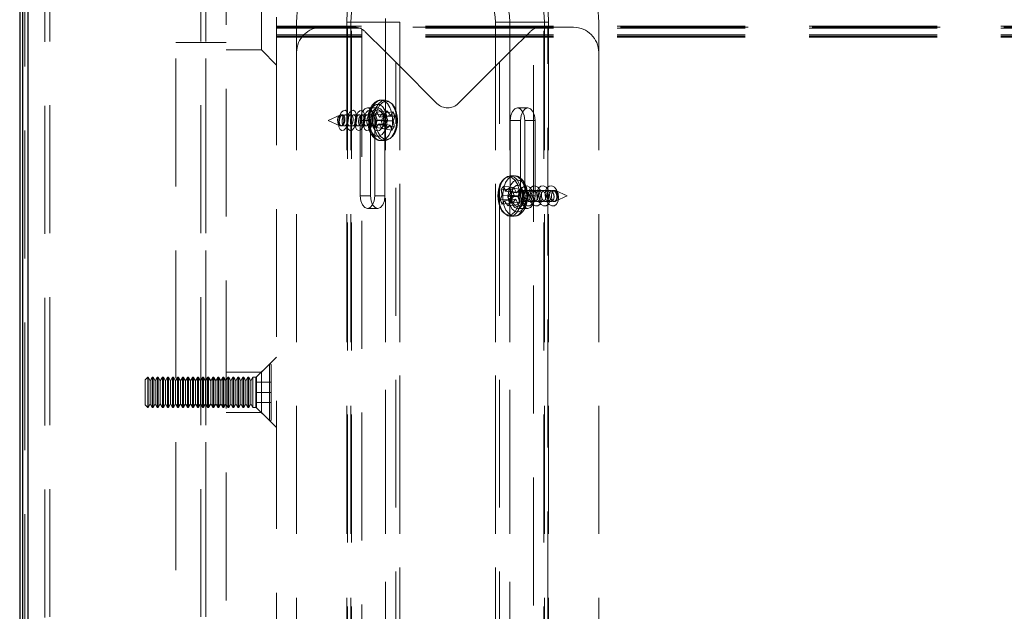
# Model space of a CAD drawing. Header units: millimetres. Extents: x 8 to 290, y 2 to 202.
# Tile 12 of 189: x 29.84 to 39.62, y 104.68 to 110.55. Entities that reach past the tile are written whole.
import ezdxf

# ---------------------------------------------------------------- set-up
doc = ezdxf.new("R2010")
doc.units = ezdxf.units.MM
doc.linetypes.add('HIDDEN', pattern=[1.905, 1.27, -0.635])

msp = doc.modelspace()

# ---------------------------------------------------------------- linework, layer by layer
at = {"color": 7, "linetype": 'Continuous', "lineweight": 25}
for p, q in [((29.84172, 116.57895), (29.84172, 66.87895)), ((29.87422, 66.94645), (29.87422, 116.51145)), ((29.92422, 116.49645), (29.92422, 66.96145))]:
    msp.add_line(p, q, dxfattribs=at)
at = {"color": 7, "linetype": 'HIDDEN', "lineweight": 18}
for p, q in [((30.09172, 68.4239), (30.09172, 116.42895)), ((30.14172, 68.42895), (30.14172, 116.42895)), ((31.64172, 68.42895), (31.64172, 116.42895)), ((31.69172, 68.42895), (31.69172, 116.42895)), ((29.89172, 68.17895), (29.89172, 116.27895)), ((30.14172, 68.42895), (30.14172, 116.27895)), ((31.64172, 68.42895), (31.64172, 116.27895)), ((31.39172, 113.97895), (31.39172, 69.22895)), ((31.69172, 113.97895), (31.69172, 69.22895)), ((31.89172, 113.67895), (31.89172, 69.77895)), ((30.14172, 68.42895), (30.14172, 113.52895)), ((31.64172, 68.42895), (31.64172, 113.52895)), ((32.24172, 110.65395), (32.24172, 110.25395)), ((32.39172, 110.57895), (32.39172, 72.87895)), ((32.59172, 110.52895), (32.59172, 72.92895)), ((33.08997, 110.52895), (33.13093, 110.52895)), ((33.08997, 110.52895), (33.08997, 72.92895)), ((33.13093, 110.52895), (33.47337, 110.52895)), ((33.13093, 110.52895), (33.13093, 97.57339)), ((33.47337, 110.52895), (33.61672, 110.52895)), ((33.47337, 110.52895), (33.47337, 72.92895)), ((33.61672, 110.52895), (33.61672, 72.92895)), ((34.56672, 110.52895), (34.56672, 72.92895)), ((34.56672, 110.52895), (34.71007, 110.52895)), ((34.71007, 110.52895), (35.05251, 110.52895)), ((34.71007, 110.52895), (34.71007, 72.92895)), ((35.05251, 110.52895), (35.09347, 110.52895)), ((35.05251, 110.52895), (35.05251, 72.92895)), ((35.09347, 110.52895), (35.09347, 85.90037)), ((35.59172, 110.52895), (35.59172, 72.92895)), ((101.81672, 110.48895), (32.39172, 110.48895)), ((32.84172, 110.47895), (32.39172, 110.47895)), ((101.81672, 110.46895), (32.39172, 110.46895)), ((101.81672, 110.40395), (32.39172, 110.40395)), ((33.09672, 110.47895), (32.84172, 110.47895)), ((33.13768, 110.47895), (33.09672, 110.47895)), ((33.09672, 109.58528), (33.09672, 110.47895)), ((33.13768, 72.97895), (33.13768, 110.47895)), ((33.16745, 110.47895), (33.13768, 110.47895)), ((35.01598, 110.47895), (33.16745, 110.47895)), ((33.24007, 72.9977), (33.24007, 110.4602)), ((33.47311, 110.23542), (33.27352, 110.43502)), ((34.90992, 110.43502), (34.71032, 110.23542)), ((34.94337, 108.83262), (34.94337, 110.4602)), ((35.01598, 110.47895), (35.04576, 110.47895)), ((35.04576, 72.97895), (35.04576, 110.47895)), ((35.04576, 110.47895), (35.08672, 110.47895)), ((35.08672, 110.47895), (35.34172, 110.47895)), ((35.08672, 73.92166), (35.08672, 110.47895)), ((90.41672, 110.47895), (35.34172, 110.47895)), ((31.39172, 110.32895), (31.69172, 110.32895)), ((31.69172, 110.32895), (31.89172, 110.32895)), ((101.81672, 110.38895), (32.39172, 110.38895)), ((101.81672, 110.37895), (32.39172, 110.37895)), ((31.89172, 110.25395), (32.24172, 110.25395)), ((32.24172, 110.25395), (32.39172, 110.10395)), ((33.47311, 73.22248), (33.47311, 110.23542)), ((33.61646, 110.09207), (33.47311, 110.23542)), ((34.71032, 110.23542), (34.56697, 110.09207)), ((34.71032, 73.22248), (34.71032, 110.23542)), ((33.57551, 73.32487), (33.57551, 110.13303)), ((34.60793, 73.32487), (34.60793, 110.13303)), ((33.61646, 73.36583), (33.61646, 110.09207)), ((33.61646, 110.09207), (33.98565, 109.72288)), ((34.56697, 110.09207), (34.19778, 109.72288)), ((34.56697, 73.36583), (34.56697, 110.09207)), ((33.47013, 109.75395), (33.43046, 109.75395)), ((33.55878, 109.6809), (33.5361, 109.71757)), ((33.3977, 109.67895), (33.2953, 109.67895)), ((33.37151, 109.61238), (33.38702, 109.6346)), ((33.4642, 109.61444), (33.37151, 109.61238)), ((33.48847, 109.64921), (33.38702, 109.6346)), ((33.38702, 109.6346), (33.41388, 109.58679)), ((33.41388, 109.58679), (33.44555, 109.6246)), ((33.54773, 109.63909), (33.44555, 109.6246)), ((33.44555, 109.6246), (33.45829, 109.59756)), ((34.88813, 109.67895), (34.78574, 109.67895)), ((33.02195, 109.60713), (32.90621, 109.55395)), ((32.90621, 109.55395), (33.02195, 109.50077)), ((33.04871, 109.60895), (33.02999, 109.60895)), ((33.13063, 109.60895), (33.07668, 109.60895)), ((33.09672, 72.97895), (33.09672, 109.54381)), ((33.21254, 109.60895), (33.1586, 109.60895)), ((33.22361, 109.55395), (33.22361, 108.80395)), ((33.326, 109.55395), (33.22361, 109.55395)), ((33.29446, 109.60895), (33.24051, 109.60895)), ((33.35674, 109.60895), (33.32243, 109.60895)), ((33.326, 109.55395), (33.326, 108.80395)), ((33.36577, 109.51034), (33.3932, 109.55717)), ((33.367, 108.80395), (33.367, 109.55395)), ((33.4694, 109.55395), (33.367, 109.55395)), ((33.3932, 109.55717), (33.37151, 109.61238)), ((33.41019, 109.52111), (33.37852, 109.4833)), ((33.4946, 109.55867), (33.3932, 109.55717)), ((33.5195, 109.50582), (33.41019, 109.52111)), ((33.43705, 109.4733), (33.41019, 109.52111)), ((33.52491, 109.60208), (33.41388, 109.58679)), ((33.45829, 109.59756), (33.43087, 109.55073)), ((33.54981, 109.54923), (33.43087, 109.55073)), ((33.43087, 109.55073), (33.45256, 109.49551)), ((33.56767, 109.59677), (33.45829, 109.59756)), ((33.4694, 108.80395), (33.4694, 109.55395)), ((34.71404, 109.55395), (34.81643, 109.55395)), ((34.71404, 109.55395), (34.71404, 108.80395)), ((34.81643, 109.55395), (34.81643, 108.80395)), ((34.85743, 109.55395), (34.95983, 109.55395)), ((34.85743, 108.80395), (34.85743, 109.55395)), ((34.95983, 108.80395), (34.95983, 109.55395)), ((33.02999, 109.49895), (33.03797, 109.49895)), ((33.06587, 109.49895), (33.11988, 109.49895)), ((33.14779, 109.49895), (33.2018, 109.49895)), ((33.22971, 109.49895), (33.28371, 109.49895)), ((33.31162, 109.49895), (33.35674, 109.49895)), ((33.45839, 109.51113), (33.36577, 109.51034)), ((33.37852, 109.4833), (33.36577, 109.51034)), ((33.47833, 109.46881), (33.37852, 109.4833)), ((33.45256, 109.49551), (33.43705, 109.4733)), ((33.53759, 109.45869), (33.43705, 109.4733)), ((33.56187, 109.49345), (33.45256, 109.49551)), ((33.43046, 109.35395), (33.47013, 109.35395)), ((34.75297, 109.00395), (34.7133, 109.00395)), ((34.6239, 108.86978), (34.73311, 108.8668)), ((34.6494, 108.90176), (34.74941, 108.88723)), ((34.6657, 108.85167), (34.77445, 108.83651)), ((34.70816, 108.88503), (34.80745, 108.8707)), ((34.72651, 108.84056), (34.81917, 108.84229)), ((34.73311, 108.8668), (34.74941, 108.88723)), ((34.75272, 108.80927), (34.73311, 108.8668)), ((34.74941, 108.88723), (34.77445, 108.83651)), ((34.77445, 108.83651), (34.80745, 108.8707)), ((34.81917, 108.84229), (34.79008, 108.79863)), ((34.80745, 108.8707), (34.81917, 108.84229)), ((34.86073, 108.85895), (34.82669, 108.85895)), ((34.94265, 108.85895), (34.8887, 108.85895)), ((35.02456, 108.85895), (34.97061, 108.85895)), ((35.10648, 108.85895), (35.05253, 108.85895)), ((35.15345, 108.85895), (35.13444, 108.85895)), ((35.27723, 108.80395), (35.16148, 108.85713)), ((33.326, 108.80395), (33.22361, 108.80395)), ((33.4694, 108.80395), (33.367, 108.80395)), ((34.6143, 108.76734), (34.72363, 108.76561)), ((34.63264, 108.72287), (34.73535, 108.73719)), ((34.63385, 108.81174), (34.75272, 108.80927)), ((34.65676, 108.75622), (34.76835, 108.77138)), ((34.6886, 108.79615), (34.79008, 108.79863)), ((34.71404, 108.80395), (34.81643, 108.80395)), ((34.71691, 108.73811), (34.80969, 108.7411)), ((34.72363, 108.76561), (34.75272, 108.80927)), ((34.73535, 108.73719), (34.72363, 108.76561)), ((34.76835, 108.77138), (34.73535, 108.73719)), ((34.79339, 108.72067), (34.76835, 108.77138)), ((34.79008, 108.79863), (34.80969, 108.7411)), ((34.80969, 108.7411), (34.79339, 108.72067)), ((34.82669, 108.74895), (34.87207, 108.74895)), ((34.85743, 108.80395), (34.95983, 108.80395)), ((34.90002, 108.74895), (34.95399, 108.74895)), ((34.94337, 102.83331), (34.94337, 108.78988)), ((34.98193, 108.74895), (35.0359, 108.74895)), ((35.06385, 108.74895), (35.11782, 108.74895)), ((35.14576, 108.74895), (35.15345, 108.74895)), ((35.16148, 108.75077), (35.27723, 108.80395)), ((33.2953, 108.67895), (33.3977, 108.67895)), ((34.6914, 108.70614), (34.79339, 108.72067)), ((34.78574, 108.67895), (34.88813, 108.67895)), ((34.7133, 108.60395), (34.75297, 108.60395)), ((32.39172, 107.20395), (32.24172, 107.05395)), ((32.32129, 107.13352), (32.19465, 107.00688)), ((32.32129, 106.57438), (32.32129, 107.13132)), ((32.33836, 107.12645), (32.33836, 106.58145)), ((31.11336, 107.00395), (31.08836, 106.97895)), ((31.08836, 106.97895), (31.08836, 106.72895)), ((31.11336, 107.00395), (31.11336, 106.70395)), ((31.11836, 107.00395), (31.11336, 107.00395)), ((31.11836, 107.00395), (31.11836, 106.70395)), ((31.13836, 106.96931), (31.11836, 107.00395)), ((31.15836, 107.00395), (31.13836, 106.96931)), ((31.15836, 107.00395), (31.15836, 106.70395)), ((31.16836, 107.00395), (31.15836, 107.00395)), ((31.16836, 107.00395), (31.16836, 106.70395)), ((31.18836, 106.96931), (31.16836, 107.00395)), ((31.20836, 107.00395), (31.18836, 106.96931)), ((31.20836, 107.00395), (31.20836, 106.70395)), ((31.21836, 107.00395), (31.20836, 107.00395)), ((31.21836, 107.00395), (31.21836, 106.70395)), ((31.23836, 106.96931), (31.21836, 107.00395)), ((31.25836, 107.00395), (31.23836, 106.96931)), ((31.25836, 107.00395), (31.25836, 106.70395)), ((31.26836, 107.00395), (31.25836, 107.00395)), ((31.26836, 107.00395), (31.26836, 106.70395)), ((31.28836, 106.96931), (31.26836, 107.00395)), ((31.30836, 107.00395), (31.28836, 106.96931)), ((31.30836, 107.00395), (31.30836, 106.70395)), ((31.31836, 107.00395), (31.30836, 107.00395)), ((31.31836, 107.00395), (31.31836, 106.70395)), ((31.33836, 106.96931), (31.31836, 107.00395)), ((31.35836, 107.00395), (31.33836, 106.96931)), ((31.35836, 107.00395), (31.35836, 106.70395)), ((31.36836, 107.00395), (31.35836, 107.00395)), ((31.36836, 107.00395), (31.36836, 106.70395)), ((31.38836, 106.96931), (31.36836, 107.00395)), ((31.40836, 107.00395), (31.38836, 106.96931)), ((31.69172, 106.97895), (31.39172, 106.97895)), ((31.40836, 107.00395), (31.40836, 106.70395)), ((31.41836, 107.00395), (31.40836, 107.00395)), ((31.41836, 107.00395), (31.41836, 106.70395)), ((31.43836, 106.96931), (31.41836, 107.00395)), ((31.45836, 107.00395), (31.43836, 106.96931)), ((31.45836, 107.00395), (31.45836, 106.70395)), ((31.46836, 107.00395), (31.45836, 107.00395)), ((31.46836, 107.00395), (31.46836, 106.70395)), ((31.48836, 106.96931), (31.46836, 107.00395)), ((31.50836, 107.00395), (31.48836, 106.96931)), ((31.50836, 107.00395), (31.50836, 106.70395)), ((31.51836, 107.00395), (31.50836, 107.00395)), ((31.51836, 107.00395), (31.51836, 106.70395)), ((31.53836, 106.96931), (31.51836, 107.00395)), ((31.55836, 107.00395), (31.53836, 106.96931)), ((31.55836, 107.00395), (31.55836, 106.70395)), ((31.56836, 107.00395), (31.55836, 107.00395)), ((31.56836, 107.00395), (31.56836, 106.70395)), ((31.58836, 106.96931), (31.56836, 107.00395)), ((31.60836, 107.00395), (31.58836, 106.96931)), ((31.60836, 107.00395), (31.60836, 106.70395)), ((31.61836, 107.00395), (31.60836, 107.00395)), ((31.61836, 107.00395), (31.61836, 106.70395)), ((31.63836, 106.96931), (31.61836, 107.00395)), ((31.65836, 107.00395), (31.63836, 106.96931)), ((31.65836, 107.00395), (31.65836, 106.70395)), ((31.66836, 107.00395), (31.65836, 107.00395)), ((31.66836, 107.00395), (31.66836, 106.70395)), ((31.68836, 106.96931), (31.66836, 107.00395)), ((31.70836, 107.00395), (31.68836, 106.96931)), ((31.89172, 106.97895), (31.69172, 106.97895)), ((31.70836, 107.00395), (31.70836, 106.70395)), ((31.71836, 107.00395), (31.70836, 107.00395)), ((31.71836, 107.00395), (31.71836, 106.70395)), ((31.73836, 106.96931), (31.71836, 107.00395)), ((31.75836, 107.00395), (31.73836, 106.96931)), ((31.75836, 107.00395), (31.75836, 106.70395)), ((31.76836, 107.00395), (31.75836, 107.00395)), ((31.76836, 107.00395), (31.76836, 106.70395)), ((31.78836, 106.96931), (31.76836, 107.00395)), ((31.80836, 107.00395), (31.78836, 106.96931)), ((31.80836, 107.00395), (31.80836, 106.70395)), ((31.81836, 107.00395), (31.80836, 107.00395)), ((31.81836, 107.00395), (31.81836, 106.70395)), ((31.83836, 106.96931), (31.81836, 107.00395)), ((31.85836, 107.00395), (31.83836, 106.96931)), ((31.85836, 107.00395), (31.85836, 106.70395)), ((31.86836, 107.00395), (31.85836, 107.00395)), ((31.86836, 107.00395), (31.86836, 106.70395)), ((31.88836, 106.96931), (31.86836, 107.00395)), ((31.90836, 107.00395), (31.88836, 106.96931)), ((32.24172, 107.05395), (31.89172, 107.05395)), ((31.90836, 107.00395), (31.90836, 106.70395)), ((31.91836, 107.00395), (31.90836, 107.00395)), ((31.91836, 107.00395), (31.91836, 106.70395)), ((31.93836, 106.96931), (31.91836, 107.00395)), ((31.95836, 107.00395), (31.93836, 106.96931)), ((31.95836, 107.00395), (31.95836, 106.70395)), ((31.96836, 107.00395), (31.95836, 107.00395)), ((31.96836, 107.00395), (31.96836, 106.70395)), ((31.98836, 106.96931), (31.96836, 107.00395)), ((32.00836, 107.00395), (31.98836, 106.96931)), ((32.00836, 107.00395), (32.00836, 106.70395)), ((32.01836, 107.00395), (32.00836, 107.00395)), ((32.01836, 107.00395), (32.01836, 106.70395)), ((32.03836, 106.96931), (32.01836, 107.00395)), ((32.05836, 107.00395), (32.03836, 106.96931)), ((32.05836, 107.00395), (32.05836, 106.70395)), ((32.06836, 107.00395), (32.05836, 107.00395)), ((32.06836, 107.00395), (32.06836, 106.70395)), ((32.08836, 106.96931), (32.06836, 107.00395)), ((32.10836, 107.00395), (32.08836, 106.96931)), ((32.10836, 107.00395), (32.10836, 106.70395)), ((32.11836, 107.00395), (32.10836, 107.00395)), ((32.11836, 107.00395), (32.11836, 106.70395)), ((32.13836, 106.96931), (32.11836, 107.00395)), ((32.15836, 107.00395), (32.13836, 106.96931)), ((32.15836, 107.00395), (32.15836, 106.70395)), ((32.18758, 107.00395), (32.15836, 107.00395)), ((32.18758, 106.70395), (32.18758, 107.00395)), ((32.19465, 106.70102), (32.19465, 107.00688)), ((32.24172, 107.05395), (32.24172, 106.65395)), ((31.13836, 106.96931), (31.13836, 106.73859)), ((31.18836, 106.96931), (31.18836, 106.73859)), ((31.23836, 106.96931), (31.23836, 106.73859)), ((31.28836, 106.96931), (31.28836, 106.73859)), ((31.33836, 106.96931), (31.33836, 106.73859)), ((31.38836, 106.96931), (31.38836, 106.73859)), ((31.43836, 106.96931), (31.43836, 106.73859)), ((31.48836, 106.96931), (31.48836, 106.73859)), ((31.53836, 106.96931), (31.53836, 106.73859)), ((31.58836, 106.96931), (31.58836, 106.73859)), ((31.63836, 106.96931), (31.63836, 106.73859)), ((31.68836, 106.96931), (31.68836, 106.73859)), ((31.73836, 106.96931), (31.73836, 106.73859)), ((31.78836, 106.96931), (31.78836, 106.73859)), ((31.83836, 106.96931), (31.83836, 106.73859)), ((31.88836, 106.96931), (31.88836, 106.73859)), ((31.93836, 106.96931), (31.93836, 106.73859)), ((31.98836, 106.96931), (31.98836, 106.73859)), ((32.03836, 106.96931), (32.03836, 106.73859)), ((32.08836, 106.96931), (32.08836, 106.73859)), ((32.13836, 106.96931), (32.13836, 106.73859)), ((32.18836, 106.95395), (32.18836, 106.85395)), ((32.18836, 106.95395), (32.33836, 106.95395)), ((32.18836, 106.85395), (32.18836, 106.75395)), ((32.18836, 106.85395), (32.33836, 106.85395)), ((31.08836, 106.72895), (31.11336, 106.70395)), ((31.11336, 106.70395), (31.11836, 106.70395)), ((31.11836, 106.70395), (31.13836, 106.73859)), ((31.13836, 106.73859), (31.15836, 106.70395)), ((31.15836, 106.70395), (31.16836, 106.70395)), ((31.16836, 106.70395), (31.18836, 106.73859)), ((31.18836, 106.73859), (31.20836, 106.70395)), ((31.20836, 106.70395), (31.21836, 106.70395)), ((31.21836, 106.70395), (31.23836, 106.73859)), ((31.23836, 106.73859), (31.25836, 106.70395)), ((31.25836, 106.70395), (31.26836, 106.70395)), ((31.26836, 106.70395), (31.28836, 106.73859)), ((31.28836, 106.73859), (31.30836, 106.70395)), ((31.30836, 106.70395), (31.31836, 106.70395)), ((31.31836, 106.70395), (31.33836, 106.73859)), ((31.33836, 106.73859), (31.35836, 106.70395)), ((31.35836, 106.70395), (31.36836, 106.70395)), ((31.36836, 106.70395), (31.38836, 106.73859)), ((31.38836, 106.73859), (31.40836, 106.70395)), ((31.39172, 106.72895), (31.69172, 106.72895)), ((31.40836, 106.70395), (31.41836, 106.70395)), ((31.41836, 106.70395), (31.43836, 106.73859)), ((31.43836, 106.73859), (31.45836, 106.70395)), ((31.45836, 106.70395), (31.46836, 106.70395)), ((31.46836, 106.70395), (31.48836, 106.73859)), ((31.48836, 106.73859), (31.50836, 106.70395)), ((31.50836, 106.70395), (31.51836, 106.70395)), ((31.51836, 106.70395), (31.53836, 106.73859)), ((31.53836, 106.73859), (31.55836, 106.70395)), ((31.55836, 106.70395), (31.56836, 106.70395)), ((31.56836, 106.70395), (31.58836, 106.73859)), ((31.58836, 106.73859), (31.60836, 106.70395)), ((31.60836, 106.70395), (31.61836, 106.70395)), ((31.61836, 106.70395), (31.63836, 106.73859)), ((31.63836, 106.73859), (31.65836, 106.70395)), ((31.65836, 106.70395), (31.66836, 106.70395)), ((31.66836, 106.70395), (31.68836, 106.73859)), ((31.68836, 106.73859), (31.70836, 106.70395)), ((31.69172, 106.72895), (31.89172, 106.72895)), ((31.70836, 106.70395), (31.71836, 106.70395)), ((31.71836, 106.70395), (31.73836, 106.73859)), ((31.73836, 106.73859), (31.75836, 106.70395)), ((31.75836, 106.70395), (31.76836, 106.70395)), ((31.76836, 106.70395), (31.78836, 106.73859)), ((31.78836, 106.73859), (31.80836, 106.70395)), ((31.80836, 106.70395), (31.81836, 106.70395)), ((31.81836, 106.70395), (31.83836, 106.73859)), ((31.83836, 106.73859), (31.85836, 106.70395)), ((31.85836, 106.70395), (31.86836, 106.70395)), ((31.86836, 106.70395), (31.88836, 106.73859)), ((31.88836, 106.73859), (31.90836, 106.70395)), ((31.90836, 106.70395), (31.91836, 106.70395)), ((31.91836, 106.70395), (31.93836, 106.73859)), ((31.93836, 106.73859), (31.95836, 106.70395)), ((31.95836, 106.70395), (31.96836, 106.70395)), ((31.96836, 106.70395), (31.98836, 106.73859)), ((31.98836, 106.73859), (32.00836, 106.70395)), ((32.00836, 106.70395), (32.01836, 106.70395)), ((32.01836, 106.70395), (32.03836, 106.73859)), ((32.03836, 106.73859), (32.05836, 106.70395)), ((32.05836, 106.70395), (32.06836, 106.70395)), ((32.06836, 106.70395), (32.08836, 106.73859)), ((32.08836, 106.73859), (32.10836, 106.70395)), ((32.10836, 106.70395), (32.11836, 106.70395)), ((32.11836, 106.70395), (32.13836, 106.73859)), ((32.13836, 106.73859), (32.15836, 106.70395)), ((32.15836, 106.70395), (32.18758, 106.70395)), ((32.18836, 106.75395), (32.33836, 106.75395)), ((32.19465, 106.70102), (32.32129, 106.57438)), ((31.89172, 106.65395), (32.24172, 106.65395)), ((32.24172, 106.65395), (32.39172, 106.50395))]:
    msp.add_line(p, q, dxfattribs=at)
at = {"color": 7, "linetype": 'HIDDEN', "lineweight": 18, "flags": 128}
for points in [[(33.46861, 109.65551), (33.44441, 109.69167), (33.41458, 109.71122), (33.3827, 109.7118), (33.35264, 109.69334), (33.32802, 109.65807), (33.31179, 109.61024), (33.30593, 109.55562), (33.31114, 109.5008), (33.32679, 109.45239), (33.35099, 109.41623), (33.38082, 109.39668), (33.41269, 109.3961), (33.44275, 109.41456), (33.46738, 109.44983), (33.4836, 109.49766), (33.48947, 109.55228), (33.48426, 109.6071), (33.46861, 109.65551)], [(33.51911, 109.6809), (33.4937, 109.72081), (33.46268, 109.7459), (33.4288, 109.75393), (33.39506, 109.74419), (33.36447, 109.71754), (33.33975, 109.67637), (33.32308, 109.62431), (33.31596, 109.566), (33.31901, 109.50662), (33.33196, 109.45145), (33.35367, 109.40538), (33.3822, 109.37252), (33.41501, 109.35577), (33.44921, 109.35664), (33.48173, 109.37503), (33.5097, 109.40933), (33.53063, 109.45647), (33.54266, 109.51228), (33.54472, 109.57179), (33.53663, 109.62971), (33.51911, 109.6809)], [(33.5361, 109.71757), (33.53337, 109.72081), (33.50235, 109.7459), (33.46847, 109.75393), (33.43473, 109.74419), (33.40414, 109.71754), (33.37942, 109.67637), (33.36275, 109.62431), (33.36013, 109.61068)], [(33.56854, 109.67436), (33.54308, 109.71377), (33.51188, 109.73753), (33.478, 109.74331), (33.44476, 109.73057), (33.41539, 109.70053), (33.39279, 109.65615), (33.37917, 109.60176), (33.37585, 109.54269), (33.38316, 109.48472), (33.40039, 109.43353), (33.42584, 109.39413), (33.45704, 109.37037), (33.49092, 109.36458), (33.52417, 109.37733), (33.55353, 109.40737), (33.57613, 109.45175), (33.58976, 109.50614), (33.59326, 109.55626)], [(33.07927, 109.47668), (33.06038, 109.45789), (33.04102, 109.45373), (33.02413, 109.46483), (33.0123, 109.48949), (33.00732, 109.52397), (33.00995, 109.56301), (33.01979, 109.60067), (33.03534, 109.63122), (33.05424, 109.65), (33.0736, 109.65416), (33.09048, 109.64307), (33.10231, 109.61841), (33.10729, 109.58393), (33.10466, 109.54489), (33.09482, 109.50723), (33.07927, 109.47668)], [(33.16119, 109.47668), (33.14229, 109.45789), (33.12293, 109.45373), (33.10605, 109.46483), (33.09422, 109.48949), (33.08924, 109.52397), (33.09187, 109.56301), (33.10171, 109.60067), (33.11726, 109.63122), (33.13615, 109.65), (33.15551, 109.65416), (33.1724, 109.64307), (33.18423, 109.61841), (33.18921, 109.58393), (33.18658, 109.54489), (33.17674, 109.50723), (33.16119, 109.47668)], [(33.2431, 109.47668), (33.22421, 109.45789), (33.20485, 109.45373), (33.18796, 109.46483), (33.17613, 109.48949), (33.17115, 109.52397), (33.17378, 109.56301), (33.18362, 109.60067), (33.19917, 109.63122), (33.21807, 109.65), (33.23743, 109.65416), (33.25431, 109.64307), (33.26614, 109.61841), (33.27112, 109.58393), (33.26849, 109.54489), (33.25865, 109.50723), (33.2431, 109.47668)], [(33.367, 109.55395), (33.36154, 109.60178), (33.346, 109.64234), (33.32274, 109.66943), (33.2953, 109.67895), (33.26787, 109.66943), (33.24461, 109.64234), (33.22906, 109.60178), (33.22361, 109.55395)], [(33.32502, 109.47668), (33.30612, 109.45789), (33.28676, 109.45373), (33.26988, 109.46483), (33.25805, 109.48949), (33.25307, 109.52397), (33.2557, 109.56301), (33.26554, 109.60067), (33.28109, 109.63122), (33.29998, 109.65), (33.31934, 109.65416), (33.33623, 109.64307), (33.34806, 109.61841), (33.35304, 109.58393), (33.35041, 109.54489), (33.34057, 109.50723), (33.32502, 109.47668)], [(33.4694, 109.55395), (33.46394, 109.60178), (33.4484, 109.64234), (33.42514, 109.66943), (33.3977, 109.67895), (33.37026, 109.66943), (33.347, 109.64234), (33.33146, 109.60178), (33.326, 109.55395)], [(33.44423, 109.6206), (33.42606, 109.64657), (33.40357, 109.65845), (33.38019, 109.65441), (33.35947, 109.63508), (33.34457, 109.6034), (33.33776, 109.56419), (33.34007, 109.52342), (33.35116, 109.4873), (33.36933, 109.46132), (33.39182, 109.44945), (33.41521, 109.45349), (33.43593, 109.47282), (33.45083, 109.5045), (33.45764, 109.54371), (33.45532, 109.58448), (33.44423, 109.6206)], [(34.85743, 109.55395), (34.85198, 109.60178), (34.83643, 109.64234), (34.81317, 109.66943), (34.78574, 109.67895), (34.7583, 109.66943), (34.73504, 109.64234), (34.7195, 109.60178), (34.71404, 109.55395)], [(34.95983, 109.55395), (34.95437, 109.60178), (34.93883, 109.64234), (34.91557, 109.66943), (34.88813, 109.67895), (34.86069, 109.66943), (34.83743, 109.64234), (34.82189, 109.60178), (34.81643, 109.55395)], [(33.05437, 109.58886), (33.04485, 109.60247), (33.03307, 109.60869), (33.02082, 109.60657), (33.00997, 109.59645), (33.00216, 109.57985), (32.99859, 109.55931), (32.99981, 109.53796), (33.00561, 109.51904), (33.01513, 109.50543), (33.02691, 109.49921), (33.03916, 109.50133), (33.05001, 109.51145), (33.05782, 109.52805), (33.06139, 109.54858), (33.06017, 109.56994), (33.05437, 109.58886)], [(33.38112, 109.58886), (33.3716, 109.60247), (33.35982, 109.60869), (33.34757, 109.60657), (33.33672, 109.59645), (33.32891, 109.57985), (33.32534, 109.55931), (33.32656, 109.53796), (33.33236, 109.51904), (33.34188, 109.50543), (33.35366, 109.49921), (33.36591, 109.50133), (33.37677, 109.51145), (33.38457, 109.52805), (33.38814, 109.54858), (33.38692, 109.56994), (33.38112, 109.58886)], [(33.36006, 109.49763), (33.37163, 109.45145), (33.39334, 109.40538), (33.42187, 109.37252), (33.45468, 109.35577), (33.48888, 109.35664), (33.5214, 109.37503), (33.53646, 109.39076)], [(34.78731, 108.91471), (34.76335, 108.95688), (34.7331, 108.98408), (34.6995, 108.99365), (34.66585, 108.98465), (34.63544, 108.95796), (34.61126, 108.91619), (34.59566, 108.86344), (34.59017, 108.80487), (34.59533, 108.7462), (34.61064, 108.69319), (34.63459, 108.65102), (34.66485, 108.62382), (34.69845, 108.61425), (34.7321, 108.62325), (34.7625, 108.64994), (34.78669, 108.69171), (34.80229, 108.74446), (34.80778, 108.80303), (34.80262, 108.8617), (34.78731, 108.91471)], [(34.77305, 108.97468), (34.75252, 108.9919), (34.719, 109.0037), (34.68498, 108.99776), (34.65347, 108.97459), (34.62728, 108.93626), (34.60873, 108.88618), (34.59947, 108.82879), (34.60033, 108.76919), (34.61123, 108.71268), (34.63119, 108.66428), (34.65845, 108.62829), (34.69059, 108.60791), (34.72474, 108.60495), (34.75788, 108.61967), (34.77851, 108.6394)], [(34.8461, 108.92072), (34.82222, 108.96339), (34.79219, 108.9919), (34.75867, 109.0037), (34.72465, 108.99776), (34.69314, 108.97459), (34.66695, 108.93626), (34.6484, 108.88618), (34.63914, 108.82879), (34.64, 108.76919), (34.6509, 108.71268), (34.67086, 108.66428), (34.69812, 108.62829), (34.73026, 108.60791), (34.76441, 108.60495), (34.79755, 108.61967), (34.82672, 108.65076), (34.84934, 108.69547), (34.8634, 108.74981), (34.86681, 108.77927)], [(34.86024, 108.89737), (34.83742, 108.93616), (34.80837, 108.95901), (34.77659, 108.96315), (34.74591, 108.94809), (34.72003, 108.91565), (34.70208, 108.86973), (34.69422, 108.81588), (34.6974, 108.76059), (34.71123, 108.71053), (34.73405, 108.67174), (34.7631, 108.64889), (34.79489, 108.64475), (34.82557, 108.6598), (34.85144, 108.69225), (34.86939, 108.73817), (34.87725, 108.79202), (34.87408, 108.84731), (34.86024, 108.89737)], [(34.80643, 108.92072), (34.78255, 108.96339), (34.77305, 108.97468)], [(34.83463, 108.86526), (34.81745, 108.89321), (34.79545, 108.90758), (34.77196, 108.90617), (34.75057, 108.88919), (34.73454, 108.85924), (34.7263, 108.82088), (34.72711, 108.77993), (34.73684, 108.74264), (34.75402, 108.71469), (34.77603, 108.70032), (34.79951, 108.70173), (34.8209, 108.7187), (34.83693, 108.74865), (34.84517, 108.78702), (34.84437, 108.82797), (34.83463, 108.86526)], [(34.85231, 108.83606), (34.84331, 108.8507), (34.83178, 108.85823), (34.81948, 108.85749), (34.80828, 108.8486), (34.79988, 108.83291), (34.79556, 108.81282), (34.79598, 108.79137), (34.80108, 108.77184), (34.81008, 108.75719), (34.82161, 108.74967), (34.83391, 108.75041), (34.84511, 108.7593), (34.85351, 108.77499), (34.85783, 108.79508), (34.8574, 108.81653), (34.85231, 108.83606)], [(34.92832, 108.72276), (34.90657, 108.70626), (34.88084, 108.70462), (34.85504, 108.71811), (34.8331, 108.74466), (34.81835, 108.78024), (34.81305, 108.81943), (34.818, 108.85627), (34.83245, 108.88513), (34.85419, 108.90164), (34.87992, 108.90328), (34.90572, 108.88979), (34.92767, 108.86324), (34.94241, 108.82766), (34.94248, 108.82741)], [(34.86581, 108.83999), (34.86171, 108.86768), (34.8461, 108.92072)], [(35.01023, 108.72276), (34.98849, 108.70626), (34.96276, 108.70462), (34.93696, 108.71811), (34.91501, 108.74466), (34.90027, 108.78024), (34.89497, 108.81943), (34.89992, 108.85627), (34.91436, 108.88513), (34.93611, 108.90164), (34.96184, 108.90328), (34.98764, 108.88979), (35.00958, 108.86324), (35.02433, 108.82766), (35.02439, 108.82741)], [(35.09215, 108.72276), (35.0704, 108.70626), (35.04467, 108.70462), (35.01887, 108.71811), (34.99693, 108.74466), (34.98218, 108.78024), (34.97688, 108.81943), (34.98183, 108.85627), (34.99628, 108.88513), (35.01802, 108.90164), (35.04375, 108.90328), (35.06955, 108.88979), (35.0915, 108.86324), (35.10624, 108.82766), (35.10631, 108.82741)], [(35.17406, 108.72276), (35.15232, 108.70626), (35.12659, 108.70462), (35.10079, 108.71811), (35.07884, 108.74466), (35.0641, 108.78024), (35.0588, 108.81943), (35.06375, 108.85627), (35.07819, 108.88513), (35.09994, 108.90164), (35.12567, 108.90328), (35.15147, 108.88979), (35.17341, 108.86324), (35.18816, 108.82766), (35.19346, 108.78847), (35.18851, 108.75163), (35.17406, 108.72276)], [(35.17906, 108.83606), (35.17006, 108.8507), (35.15853, 108.85823), (35.14623, 108.85749), (35.13503, 108.8486), (35.12663, 108.83291), (35.12231, 108.81282), (35.12273, 108.79137), (35.12783, 108.77184), (35.13683, 108.75719), (35.14836, 108.74967), (35.16066, 108.75041), (35.17186, 108.7593), (35.18026, 108.77499), (35.18458, 108.79508), (35.18416, 108.81653), (35.17906, 108.83606)], [(33.22361, 108.80395), (33.22906, 108.75611), (33.24461, 108.71556), (33.26787, 108.68846), (33.2953, 108.67895), (33.32274, 108.68846), (33.346, 108.71556), (33.36154, 108.75611), (33.367, 108.80395)], [(33.326, 108.80395), (33.33146, 108.75611), (33.347, 108.71556), (33.37026, 108.68846), (33.3977, 108.67895), (33.42514, 108.68846), (33.4484, 108.71556), (33.46394, 108.75611), (33.4694, 108.80395)], [(34.71404, 108.80395), (34.7195, 108.75611), (34.73504, 108.71556), (34.7583, 108.68846), (34.78574, 108.67895), (34.81317, 108.68846), (34.83643, 108.71556), (34.85198, 108.75611), (34.85743, 108.80395)], [(34.81643, 108.80395), (34.82189, 108.75611), (34.83743, 108.71556), (34.86069, 108.68846), (34.88813, 108.67895), (34.91557, 108.68846), (34.93883, 108.71556), (34.95437, 108.75611), (34.95983, 108.80395)], [(34.94752, 108.78026), (34.94276, 108.75163), (34.92832, 108.72276)], [(35.02943, 108.78026), (35.02468, 108.75163), (35.01023, 108.72276)], [(35.11135, 108.78026), (35.10659, 108.75163), (35.09215, 108.72276)]]:
    msp.add_lwpolyline(points, dxfattribs=at)
at = {"color": 7, "linetype": 'HIDDEN', "lineweight": 18}
for centre, radius, start, end in [((34.09172, 110.52895), 1.5, 360, 180), ((34.09172, 110.52895), 1.00175, 360, 180), ((34.09172, 110.52895), 0.96079, 360, 180), ((34.09172, 110.52895), 0.61835, 360, 180), ((34.09172, 110.52895), 0.475, 360, 180), ((32.84172, 110.22895), 0.25, 90, 180), ((33.16745, 110.32895), 0.15, 45, 90), ((35.01598, 110.32895), 0.15, 90, 135), ((35.34172, 110.22895), 0.25, 360, 90), ((34.09172, 109.82895), 0.15, 225, 315), ((33.16395, 109.84994), 0.38159, 321.891757, 328.261692), ((33.02901, 109.34107), 0.51393, 25.049489, 32.136265), ((33.17721, 109.37092), 0.41753, 33.616339, 41.798716), ((33.3245, 109.75118), 0.2498, 323.351038, 333.336228), ((33.29458, 109.5553), 0.29253, 325.774867, 25.427705), ((33.23935, 109.46792), 0.3527, 21.426531, 29.031968), ((33.29924, 109.55635), 0.29402, 359.982474, 23.664362), ((33.07027, 109.84436), 0.51155, 319.352027, 326.048515), ((33.31295, 109.66535), 0.26379, 333.884298, 344.930217), ((33.24292, 109.45373), 0.32141, 7.099509, 17.285615), ((33.09512, 109.3141), 0.41327, 21.984497, 28.474002), ((33.22229, 109.79504), 0.41471, 308.127293, 315.781167), ((33.24779, 109.37451), 0.30178, 16.197164, 25.793495), ((33.29238, 109.65576), 0.31459, 321.212518, 328.94093), ((34.87428, 108.69625), 0.30464, 137.576884, 145.275452), ((34.96261, 108.89801), 0.33989, 184.763336, 194.702399), ((34.96211, 108.97582), 0.32136, 193.322903, 202.724362), ((34.94655, 108.5378), 0.42118, 124.471263, 131.821832), ((35.09889, 108.48435), 0.51533, 136.271475, 142.766489), ((35.11026, 109.02488), 0.42573, 199.177994, 205.654774), ((34.54059, 108.80506), 0.28991, 325.151255, 23.511946), ((34.84763, 108.69111), 0.24547, 150.563807, 161.908333), ((34.9612, 108.88442), 0.36613, 198.650117, 206.18265), ((34.83628, 108.60103), 0.2373, 139.157352, 149.107107), ((35.02058, 108.97087), 0.42243, 210.539503, 218.807208), ((35.16602, 108.99307), 0.51643, 202.413916, 209.582719), ((34.99755, 108.48813), 0.37584, 138.306877, 144.545459), ((32.32836, 107.12645), 0.01, 360, 135), ((32.18758, 107.01395), 0.01, 270, 315), ((32.18758, 106.69395), 0.01, 45, 90), ((32.32836, 106.58145), 0.01, 225, 360)]:
    msp.add_arc(centre, radius, start, end, dxfattribs=at)
for points, knots in [([(33.4333, 109.75286), (33.43114, 109.75325), (33.4164, 109.75597), (33.38888, 109.74616), (33.35659, 109.72416), (33.33028, 109.68943), (33.31, 109.6445), (33.30392, 109.60863), (33.30085, 109.59056)], [0, 0, 0, 0, 0.031601, 0.2156138, 0.3957457, 0.5865797, 0.7916551, 1, 1, 1, 1]), ([(33.568, 109.67673), (33.5642, 109.6846), (33.55748, 109.69852), (33.54805, 109.70826), (33.54395, 109.71249)], [0, 0, 0, 0, 0.5649718, 1, 1, 1, 1]), ([(33.06826, 109.54042), (33.0693, 109.54656), (33.0714, 109.55885), (33.07064, 109.57712), (33.06701, 109.59274), (33.06063, 109.60404), (33.05227, 109.60959), (33.04292, 109.60872), (33.03365, 109.60164), (33.02552, 109.58929), (33.01936, 109.57311), (33.01582, 109.55482), (33.01532, 109.53633), (33.018, 109.51967), (33.02363, 109.50682), (33.03157, 109.49937), (33.04085, 109.49821), (33.05035, 109.50341), (33.05893, 109.51427), (33.06497, 109.52747), (33.06735, 109.53684), (33.06826, 109.54042)], [0, 0, 0, 0, 0.0536295, 0.1072996, 0.1615458, 0.2161559, 0.2707422, 0.3248892, 0.3783582, 0.4312346, 0.4839016, 0.536841, 0.5903902, 0.6445923, 0.6991964, 0.75379, 0.8079886, 0.8615946, 0.9146636, 0.9674633, 1, 1, 1, 1]), ([(33.09557, 109.53795), (33.09383, 109.53225), (33.09035, 109.52086), (33.08231, 109.50791), (33.0733, 109.49998), (33.06406, 109.49803), (33.05559, 109.50224), (33.04879, 109.51227), (33.04447, 109.52713), (33.04319, 109.54515), (33.04514, 109.56418), (33.05008, 109.58194), (33.0574, 109.59641), (33.06624, 109.60606), (33.07563, 109.60993), (33.08457, 109.60761), (33.09207, 109.5993), (33.09725, 109.5858), (33.09943, 109.5686), (33.0986, 109.55182), (33.09642, 109.54183), (33.09557, 109.53795)], [0, 0, 0, 0, 0.0531053, 0.1061566, 0.1588417, 0.2116326, 0.2649423, 0.3189265, 0.3734294, 0.4280754, 0.4824485, 0.5362713, 0.5895089, 0.6423638, 0.6951821, 0.7483174, 0.802002, 0.8562578, 0.9108709, 0.9654511, 1, 1, 1, 1]), ([(33.09966, 109.52488), (33.09988, 109.52334), (33.10089, 109.51619), (33.10569, 109.50697), (33.11345, 109.49933), (33.12277, 109.49822), (33.13226, 109.50341), (33.14085, 109.51427), (33.14689, 109.52747), (33.14927, 109.53684), (33.15017, 109.54042)], [0, 0, 0, 0, 0.040433, 0.1878588, 0.3352562, 0.4815873, 0.6263185, 0.7695998, 0.912154, 1, 1, 1, 1]), ([(33.15017, 109.54042), (33.15122, 109.54656), (33.15332, 109.55885), (33.15255, 109.57712), (33.14893, 109.59274), (33.14254, 109.60405), (33.1342, 109.60958), (33.1248, 109.60877), (33.11569, 109.60147), (33.10923, 109.59287), (33.10683, 109.58626), (33.10639, 109.58505)], [0, 0, 0, 0, 0.1210274, 0.2421464, 0.3645657, 0.4878061, 0.6109926, 0.733188, 0.8538531, 0.973181, 1, 1, 1, 1]), ([(33.17749, 109.53795), (33.17574, 109.53225), (33.17226, 109.52086), (33.16422, 109.50791), (33.15522, 109.49998), (33.14598, 109.49803), (33.13751, 109.50224), (33.13071, 109.51227), (33.12639, 109.52713), (33.12511, 109.54515), (33.12706, 109.56418), (33.13199, 109.58194), (33.13931, 109.59641), (33.14816, 109.60606), (33.15755, 109.60993), (33.16649, 109.60761), (33.17398, 109.5993), (33.17917, 109.5858), (33.18134, 109.5686), (33.18051, 109.55182), (33.17833, 109.54183), (33.17749, 109.53795)], [0, 0, 0, 0, 0.0531053, 0.1061566, 0.1588417, 0.2116326, 0.2649423, 0.3189265, 0.3734294, 0.4280754, 0.4824485, 0.5362713, 0.5895089, 0.6423638, 0.6951821, 0.7483174, 0.802002, 0.8562578, 0.9108709, 0.9654511, 1, 1, 1, 1]), ([(33.18158, 109.52488), (33.1818, 109.52334), (33.1828, 109.51619), (33.18761, 109.50697), (33.19536, 109.49933), (33.20469, 109.49822), (33.21418, 109.50341), (33.22276, 109.51427), (33.2288, 109.52747), (33.23118, 109.53684), (33.23209, 109.54042)], [0, 0, 0, 0, 0.040433, 0.1878588, 0.3352562, 0.4815873, 0.6263185, 0.7695998, 0.912154, 1, 1, 1, 1]), ([(33.23209, 109.54042), (33.23314, 109.54656), (33.23523, 109.55885), (33.23447, 109.57712), (33.23084, 109.59274), (33.22445, 109.60405), (33.21611, 109.60958), (33.20671, 109.60877), (33.1976, 109.60147), (33.19114, 109.59287), (33.18874, 109.58626), (33.1883, 109.58505)], [0, 0, 0, 0, 0.1210274, 0.2421464, 0.3645657, 0.4878061, 0.6109926, 0.733188, 0.8538531, 0.973181, 1, 1, 1, 1]), ([(33.2594, 109.53795), (33.25766, 109.53225), (33.25418, 109.52086), (33.24614, 109.50791), (33.23713, 109.49998), (33.22789, 109.49803), (33.21942, 109.50224), (33.21263, 109.51227), (33.2083, 109.52713), (33.20702, 109.54515), (33.20897, 109.56418), (33.21391, 109.58194), (33.22123, 109.59641), (33.23007, 109.60606), (33.23947, 109.60993), (33.2484, 109.60761), (33.2559, 109.5993), (33.26108, 109.5858), (33.26326, 109.5686), (33.26243, 109.55182), (33.26025, 109.54183), (33.2594, 109.53795)], [0, 0, 0, 0, 0.0531053, 0.1061566, 0.1588417, 0.2116326, 0.2649423, 0.3189265, 0.3734294, 0.4280754, 0.4824485, 0.5362713, 0.5895089, 0.6423638, 0.6951821, 0.7483174, 0.802002, 0.8562578, 0.9108709, 0.9654511, 1, 1, 1, 1]), ([(33.2635, 109.52488), (33.26371, 109.52334), (33.26472, 109.51619), (33.26952, 109.50697), (33.27728, 109.49933), (33.2866, 109.49822), (33.29609, 109.50341), (33.30468, 109.51427), (33.31072, 109.52747), (33.3131, 109.53684), (33.314, 109.54042)], [0, 0, 0, 0, 0.040433, 0.1878588, 0.3352562, 0.4815873, 0.6263185, 0.7695998, 0.912154, 1, 1, 1, 1]), ([(33.314, 109.54042), (33.31505, 109.54656), (33.31715, 109.55885), (33.31638, 109.57712), (33.31276, 109.59274), (33.30637, 109.60405), (33.29803, 109.60958), (33.28863, 109.60877), (33.27952, 109.60147), (33.27306, 109.59287), (33.27066, 109.58626), (33.27022, 109.58505)], [0, 0, 0, 0, 0.12102735, 0.24214638, 0.36456575, 0.48780611, 0.61099265, 0.73318796, 0.85385311, 0.97318102, 1, 1, 1, 1]), ([(33.34132, 109.53795), (33.33958, 109.53225), (33.33609, 109.52086), (33.32805, 109.50791), (33.31905, 109.49998), (33.30981, 109.49803), (33.30134, 109.50224), (33.29454, 109.51227), (33.29022, 109.52713), (33.28894, 109.54515), (33.29089, 109.56418), (33.29583, 109.58194), (33.30314, 109.59641), (33.31199, 109.60606), (33.32138, 109.60993), (33.33032, 109.60761), (33.33781, 109.5993), (33.343, 109.5858), (33.34517, 109.5686), (33.34434, 109.55182), (33.34216, 109.54183), (33.34132, 109.53795)], [0, 0, 0, 0, 0.0531053, 0.1061566, 0.1588417, 0.2116326, 0.2649423, 0.3189265, 0.3734294, 0.4280754, 0.4824485, 0.5362713, 0.5895089, 0.6423638, 0.6951821, 0.7483174, 0.802002, 0.8562578, 0.9108709, 0.9654511, 1, 1, 1, 1]), ([(33.3569, 109.49856), (33.3577, 109.49867), (33.36096, 109.49911), (33.36435, 109.49634), (33.36054, 109.49947), (33.35496, 109.50858), (33.3497, 109.52341), (33.34639, 109.54291), (33.34635, 109.56509), (33.34984, 109.58537), (33.35552, 109.60029), (33.36062, 109.60877), (33.36379, 109.61075), (33.3629, 109.6104), (33.36287, 109.61038)], [0, 0, 0, 0, 0.0403856, 0.1655332, 0.2521376, 0.3381582, 0.4263413, 0.5233495, 0.6276265, 0.7339517, 0.8240358, 0.90662, 0.9961993, 1, 1, 1, 1]), ([(33.5448, 109.39582), (33.55104, 109.40364), (33.56652, 109.42309), (33.58255, 109.46636), (33.59282, 109.51359), (33.59242, 109.54436), (33.59227, 109.55627)], [0, 0, 0, 0, 0.2033585, 0.5052324, 0.8084323, 1, 1, 1, 1]), ([(33.30429, 109.50186), (33.30528, 109.4943), (33.3087, 109.46806), (33.32502, 109.42815), (33.35131, 109.38854), (33.38442, 109.36401), (33.41245, 109.35268), (33.42791, 109.35502), (33.43124, 109.35553)], [0, 0, 0, 0, 0.0927429, 0.3219861, 0.5570136, 0.7581304, 0.9479063, 1, 1, 1, 1]), ([(34.86445, 108.91262), (34.86063, 108.92099), (34.8495, 108.94539), (34.82525, 108.97555), (34.7923, 108.99854), (34.76901, 109.00159), (34.75844, 109.00298)], [0, 0, 0, 0, 0.1708615, 0.4979236, 0.7723125, 1, 1, 1, 1]), ([(34.75261, 108.60584), (34.76139, 108.60579), (34.78278, 108.60565), (34.81384, 108.62315), (34.84278, 108.65228), (34.86558, 108.69325), (34.88069, 108.74379), (34.88639, 108.79994), (34.88213, 108.85552), (34.87249, 108.89252), (34.86543, 108.91017), (34.86445, 108.91262)], [0, 0, 0, 0, 0.0808976, 0.1972348, 0.3163379, 0.4450465, 0.5799511, 0.7150094, 0.8501042, 0.9791856, 1, 1, 1, 1]), ([(34.82704, 108.85931), (34.82406, 108.85984), (34.81905, 108.86072), (34.82165, 108.85994), (34.82615, 108.85338), (34.83012, 108.84471), (34.83389, 108.83347), (34.83703, 108.81517), (34.8371, 108.793), (34.83364, 108.77269), (34.82797, 108.75772), (34.82286, 108.74917), (34.81966, 108.74715), (34.82055, 108.74751), (34.82059, 108.74752)], [0, 0, 0, 0, 0.1365523, 0.2296558, 0.319156, 0.3537818, 0.4244334, 0.5216098, 0.6260284, 0.7325498, 0.8228764, 0.9056504, 0.995397, 1, 1, 1, 1]), ([(34.90183, 108.78461), (34.90066, 108.77907), (34.89833, 108.76801), (34.89019, 108.75597), (34.87968, 108.74913), (34.86764, 108.74836), (34.85544, 108.75373), (34.84439, 108.76477), (34.83579, 108.78035), (34.8307, 108.79872), (34.82974, 108.81769), (34.83298, 108.835), (34.83994, 108.84867), (34.84978, 108.85728), (34.8614, 108.85997), (34.87359, 108.85647), (34.88504, 108.8471), (34.8945, 108.83277), (34.90078, 108.81509), (34.90305, 108.79824), (34.90217, 108.78842), (34.90183, 108.78461)], [0, 0, 0, 0, 0.0531053, 0.1061566, 0.1588417, 0.2116326, 0.2649423, 0.3189265, 0.3734294, 0.4280754, 0.4824485, 0.5362713, 0.5895089, 0.6423638, 0.6951821, 0.7483174, 0.802002, 0.8562578, 0.9108709, 0.9654511, 1, 1, 1, 1]), ([(34.93003, 108.78702), (34.93027, 108.79309), (34.93076, 108.80524), (34.92632, 108.8238), (34.91852, 108.84006), (34.90779, 108.85232), (34.89549, 108.85903), (34.88307, 108.85938), (34.87205, 108.85343), (34.86365, 108.84201), (34.85871, 108.82645), (34.8577, 108.80841), (34.86075, 108.78978), (34.86758, 108.77259), (34.8775, 108.75887), (34.88936, 108.7503), (34.90177, 108.74794), (34.91329, 108.75196), (34.92257, 108.76181), (34.92809, 108.77437), (34.92949, 108.78353), (34.93003, 108.78702)], [0, 0, 0, 0, 0.0536295, 0.1072996, 0.1615458, 0.2161559, 0.2707422, 0.3248892, 0.3783582, 0.4312346, 0.4839016, 0.536841, 0.5903902, 0.6445923, 0.6991964, 0.75379, 0.8079886, 0.8615946, 0.9146636, 0.9674633, 1, 1, 1, 1]), ([(34.98375, 108.78461), (34.98258, 108.77907), (34.98024, 108.76801), (34.9721, 108.75597), (34.9616, 108.74913), (34.94956, 108.74836), (34.93736, 108.75373), (34.92631, 108.76477), (34.91771, 108.78035), (34.91262, 108.79872), (34.91166, 108.81769), (34.91489, 108.835), (34.92186, 108.84867), (34.93169, 108.85728), (34.94332, 108.85997), (34.9555, 108.85647), (34.96695, 108.8471), (34.97642, 108.83277), (34.98269, 108.81509), (34.98496, 108.79824), (34.98409, 108.78842), (34.98375, 108.78461)], [0, 0, 0, 0, 0.0531053, 0.1061566, 0.1588417, 0.2116326, 0.2649423, 0.3189265, 0.3734294, 0.4280754, 0.4824485, 0.5362713, 0.5895089, 0.6423638, 0.6951821, 0.7483174, 0.802002, 0.8562578, 0.9108709, 0.9654511, 1, 1, 1, 1]), ([(35.01194, 108.78702), (35.01219, 108.79309), (35.01267, 108.80524), (35.00823, 108.8238), (35.00043, 108.84006), (34.98971, 108.85232), (34.9774, 108.85903), (34.96499, 108.85938), (34.95397, 108.85343), (34.94556, 108.84201), (34.94062, 108.82645), (34.93962, 108.80841), (34.94266, 108.78978), (34.9495, 108.77259), (34.95941, 108.75887), (34.97128, 108.7503), (34.98369, 108.74794), (34.99521, 108.75196), (35.00448, 108.76181), (35.01, 108.77437), (35.01141, 108.78353), (35.01194, 108.78702)], [0, 0, 0, 0, 0.05362946, 0.10729955, 0.16154585, 0.21615594, 0.27074218, 0.32488919, 0.37835815, 0.43123456, 0.4839016, 0.53684095, 0.59039023, 0.64459235, 0.69919639, 0.75378996, 0.80798857, 0.86159461, 0.91466358, 0.96746329, 1, 1, 1, 1]), ([(35.06566, 108.78461), (35.06449, 108.77907), (35.06216, 108.76801), (35.05402, 108.75597), (35.04351, 108.74913), (35.03148, 108.74836), (35.01927, 108.75373), (35.00822, 108.76477), (34.99962, 108.78035), (34.99453, 108.79872), (34.99358, 108.81769), (34.99681, 108.835), (35.00377, 108.84867), (35.01361, 108.85728), (35.02523, 108.85997), (35.03742, 108.85647), (35.04887, 108.8471), (35.05833, 108.83277), (35.06461, 108.81509), (35.06688, 108.79824), (35.066, 108.78842), (35.06566, 108.78461)], [0, 0, 0, 0, 0.0531053, 0.1061566, 0.1588417, 0.2116326, 0.2649423, 0.3189265, 0.3734294, 0.4280754, 0.4824485, 0.5362713, 0.5895089, 0.6423638, 0.6951821, 0.7483174, 0.802002, 0.8562578, 0.9108709, 0.9654511, 1, 1, 1, 1]), ([(35.09386, 108.78702), (35.0941, 108.79309), (35.09459, 108.80524), (35.09015, 108.8238), (35.08235, 108.84006), (35.07162, 108.85232), (35.05932, 108.85903), (35.0469, 108.85938), (35.03588, 108.85343), (35.02748, 108.84201), (35.02254, 108.82645), (35.02153, 108.80841), (35.02458, 108.78978), (35.03141, 108.77259), (35.04133, 108.75887), (35.0532, 108.7503), (35.0656, 108.74794), (35.07712, 108.75196), (35.0864, 108.76181), (35.09192, 108.77437), (35.09332, 108.78353), (35.09386, 108.78702)], [0, 0, 0, 0, 0.0536295, 0.1072996, 0.1615458, 0.2161559, 0.2707422, 0.3248892, 0.3783582, 0.4312346, 0.4839016, 0.536841, 0.5903902, 0.6445923, 0.6991964, 0.75379, 0.8079886, 0.8615946, 0.9146636, 0.9674633, 1, 1, 1, 1]), ([(35.14758, 108.78461), (35.14641, 108.77907), (35.14407, 108.76801), (35.13593, 108.75597), (35.12543, 108.74913), (35.11339, 108.74836), (35.10119, 108.75373), (35.09014, 108.76477), (35.08154, 108.78035), (35.07645, 108.79872), (35.07549, 108.81769), (35.07872, 108.835), (35.08569, 108.84867), (35.09552, 108.85728), (35.10715, 108.85997), (35.11933, 108.85647), (35.13078, 108.8471), (35.14025, 108.83277), (35.14652, 108.81509), (35.1488, 108.79824), (35.14792, 108.78842), (35.14758, 108.78461)], [0, 0, 0, 0, 0.0531053, 0.1061566, 0.1588417, 0.2116326, 0.2649423, 0.3189265, 0.3734294, 0.4280754, 0.4824485, 0.5362713, 0.5895089, 0.6423638, 0.6951821, 0.7483174, 0.802002, 0.8562578, 0.9108709, 0.9654511, 1, 1, 1, 1]), ([(35.17577, 108.78702), (35.17602, 108.79309), (35.17651, 108.80524), (35.17207, 108.8238), (35.16426, 108.84006), (35.15354, 108.85232), (35.14123, 108.85903), (35.12882, 108.85938), (35.1178, 108.85343), (35.10939, 108.84201), (35.10445, 108.82645), (35.10345, 108.80841), (35.1065, 108.78978), (35.11333, 108.77259), (35.12324, 108.75887), (35.13511, 108.7503), (35.14752, 108.74794), (35.15904, 108.75196), (35.16831, 108.76181), (35.17383, 108.77437), (35.17524, 108.78353), (35.17577, 108.78702)], [0, 0, 0, 0, 0.0536295, 0.1072996, 0.1615458, 0.2161559, 0.2707422, 0.3248892, 0.3783582, 0.4312346, 0.4839016, 0.536841, 0.5903902, 0.6445923, 0.6991964, 0.75379, 0.8079886, 0.8615946, 0.9146636, 0.9674633, 1, 1, 1, 1])]:
    msp.add_open_spline(points, degree=3, knots=knots, dxfattribs=at)

doc.saveas('drawing.dxf')
